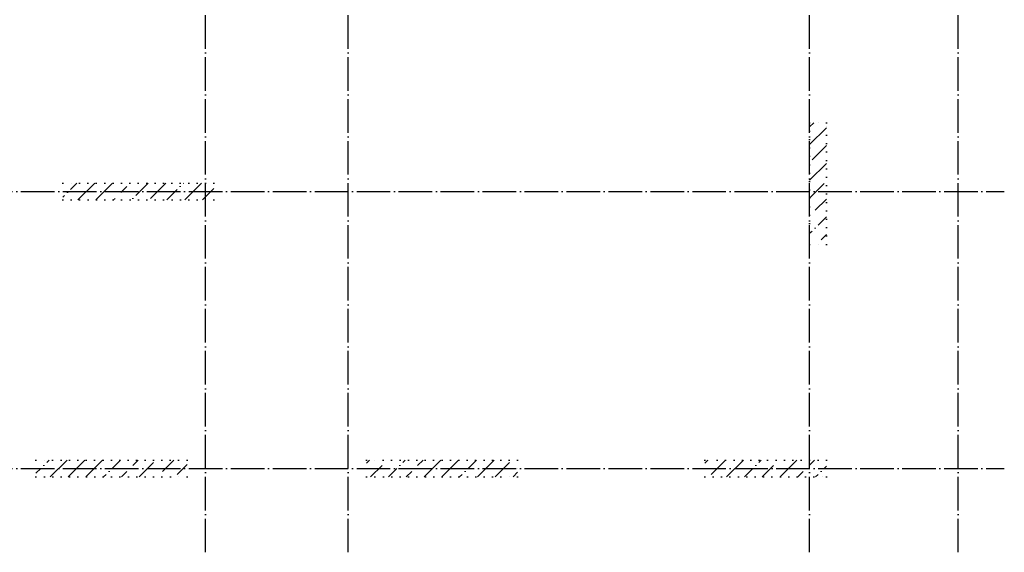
# Model space of a CAD drawing. Header units: millimetres. Extents: x -2725 to 87801, y 44707 to 71266.
# Tile 2 of 22: x 4486 to 16220, y 45740 to 52088. Entities that reach past the tile are written whole.
import ezdxf

# ---------------------------------------------------------------- set-up
doc = ezdxf.new("R2010")
doc.units = ezdxf.units.MM
for name, pattern in [('______11', [500, 400, -50, 0, -50]), ('______5', [1100, 800, -100, 100, -100]), ('______9', [100, 0, -100])]:
    doc.linetypes.add(name, pattern=pattern)
doc.layers.add('Колонна (1)', color=7, linetype='Continuous', lineweight=35)
doc.layers.add('Осевая линия_ общее', color=7, linetype='______5', lineweight=13, true_color=0xa0a0a0)
pattern_1 = [(45, (0, 0), (-212.132, 212.132), [400, -50, 0, -50]), (45, (-106.07, 106.07), (-212.132, 212.132), [800, -100, 100, -100])]

# ---------------------------------------------------------------- blocks, each defined once
blk = doc.blocks.new('СЛОЖНЫЙ_ОБЪЕКТ_2')
at = {"layer": 'Осевая линия_ общее', "color": 253, "linetype": '______11', "lineweight": -3, "true_color": 0xa0a0a0, "transparency": 33554687}
for p, q in [((6700, 45740), (6700, 69780)), ((8400, 45740), (8400, 69780)), ((13900, 45740), (13900, 69780)), ((15670, 45740), (15670, 69780)), ((-2000, 50040), (16220, 50040)), ((-2000, 46740), (16220, 46740))]:
    blk.add_line(p, q, dxfattribs=at)

msp = doc.modelspace()

# ---------------------------------------------------------------- hatches: boundary and pattern name
at = {"layer": 'Колонна (1)', "lineweight": 18, "transparency": 33554687}
h = msp.add_hatch(dxfattribs=at)
h.set_pattern_fill('__________539', color=256, scale=100, style=0, pattern_type=2)
h.set_pattern_definition(pattern_1)
h.paths.add_polyline_path([(14100, 49410), (14100, 50860), (13900, 50860), (13900, 49410)], flags=0)
h = msp.add_hatch(dxfattribs=at)
h.set_pattern_fill('__________539', color=256, scale=100, style=0, pattern_type=2)
h.set_pattern_definition(pattern_1)
h.paths.add_polyline_path([(6800, 50140), (5000, 50140), (5000, 49940), (6800, 49940)], flags=0)
h = msp.add_hatch(dxfattribs=at)
h.set_pattern_fill('__________539', color=256, scale=100, style=0, pattern_type=2)
h.set_pattern_definition(pattern_1)
h.paths.add_polyline_path([(6480, 46840), (4680, 46840), (4680, 46640), (6480, 46640)], flags=0)
h = msp.add_hatch(dxfattribs=at)
h.set_pattern_fill('__________539', color=256, scale=100, style=0, pattern_type=2)
h.set_pattern_definition(pattern_1)
h.paths.add_polyline_path([(10420, 46840), (8620, 46840), (8620, 46640), (10420, 46640)], flags=0)
h = msp.add_hatch(dxfattribs=at)
h.set_pattern_fill('__________539', color=256, scale=100, style=0, pattern_type=2)
h.set_pattern_definition(pattern_1)
h.paths.add_polyline_path([(14100, 46840), (12650, 46840), (12650, 46640), (14100, 46640)], flags=0)

# ---------------------------------------------------------------- linework, layer by layer
at = {"layer": 'Колонна (1)', "color": 7, "linetype": '______9', "lineweight": -3, "transparency": 33554687}
for p, q in [((14100, 50860), (13900, 50860)), ((13900, 50860), (13900, 49410)), ((14100, 49410), (14100, 50860)), ((6800, 50140), (5000, 50140)), ((5000, 50140), (5000, 49940)), ((6800, 49940), (6800, 50140)), ((5000, 49940), (6800, 49940)), ((13900, 49410), (14100, 49410)), ((6480, 46840), (4680, 46840)), ((4680, 46840), (4680, 46640)), ((6480, 46640), (6480, 46840)), ((10420, 46840), (8620, 46840)), ((8620, 46840), (8620, 46640)), ((10420, 46640), (10420, 46840)), ((14100, 46840), (12650, 46840)), ((12650, 46840), (12650, 46640)), ((14100, 46640), (14100, 46840)), ((4680, 46640), (6480, 46640)), ((8620, 46640), (10420, 46640)), ((12650, 46640), (14100, 46640))]:
    msp.add_line(p, q, dxfattribs=at)

# ---------------------------------------------------------------- block references
at = {"layer": 'Осевая линия_ общее', "color": 253, "linetype": '______11', "lineweight": -3, "true_color": 0xa0a0a0, "transparency": 33554687}
msp.add_blockref('СЛОЖНЫЙ_ОБЪЕКТ_2', (0, 0), dxfattribs=at)

doc.saveas('drawing.dxf')
